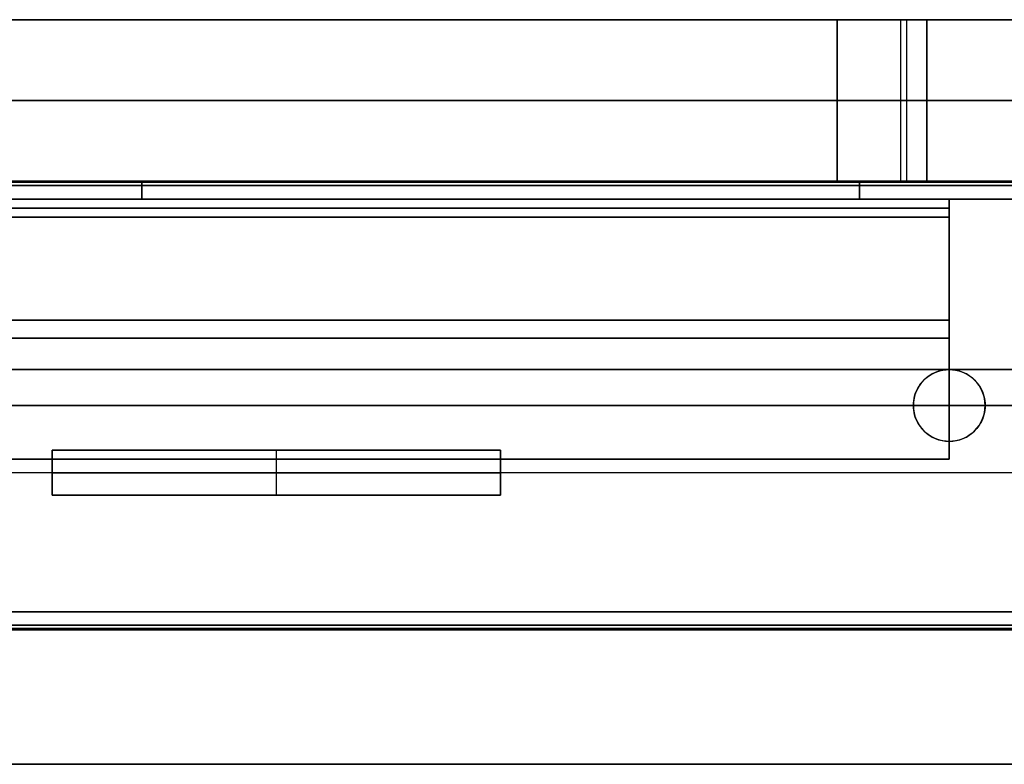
# Model space of a CAD drawing. Header units: millimetres. Extents: x -360 to 360, y 0 to 442.
# Tile 24 of 41: x 146 to 256, y 277 to 360. Entities that reach past the tile are written whole.
import ezdxf

# ---------------------------------------------------------------- set-up
doc = ezdxf.new("R2010")
doc.units = ezdxf.units.MM
doc.header["$MEASUREMENT"] = 0
for name, color, linetype in [('IGES LEVEL 17', 7, 'Continuous'), ('IGES LEVEL 19', 7, 'Continuous'), ('IGES LEVEL 20', 7, 'Continuous'), ('IGES LEVEL 26', 7, 'Continuous'), ('IGES LEVEL 27', 7, 'Continuous'), ('IGES LEVEL 28', 7, 'Continuous'), ('IGES LEVEL 32', 7, 'Continuous'), ('IGES LEVEL 34', 7, 'Continuous'), ('IGES LEVEL 9', 7, 'Continuous')]:
    doc.layers.add(name, color=color, linetype=linetype)

msp = doc.modelspace()

# ---------------------------------------------------------------- linework, layer by layer
at = {"layer": 'IGES LEVEL 17'}
for points in [[(200, 312, 276), (175, 312, 276), (150, 312, 276)], [(150, 312, 226), (175, 312, 226), (200, 312, 226)], [(150, 307, 276), (150, 309.5, 276), (150, 312, 276)], [(150, 312, 226), (150, 309.5, 226), (150, 307, 226)], [(150, 312, 276), (150, 312, 251), (150, 312, 226)], [(200, 312, 276), (200, 309.5, 276), (200, 307, 276)], [(200, 312, 226), (200, 312, 251), (200, 312, 276)], [(200, 312, 226), (200, 309.5, 226), (200, 307, 226)], [(150, 307, 276), (175, 307, 276), (200, 307, 276)], [(200, 307, 226), (175, 307, 226), (150, 307, 226)], [(150, 307, 226), (150, 307, 251), (150, 307, 276)], [(200, 307, 276), (200, 307, 251), (200, 307, 226)]]:
    msp.add_open_spline(points, degree=2, dxfattribs=at)
at = {"layer": 'IGES LEVEL 17', "color": 252}
for points in [[(150, 312, 226), (150, 312, 251), (150, 312, 276)], [(150, 312, 276), (175, 312, 276), (200, 312, 276)], [(200, 312, 226), (175, 312, 226), (150, 312, 226)], [(150, 312, 251), (175, 312, 251), (200, 312, 251)], [(200, 312, 276), (175, 312, 276), (150, 312, 276)], [(150, 312, 276), (150, 309.5, 276), (150, 307, 276)], [(150, 307, 226), (150, 309.5, 226), (150, 312, 226)], [(150, 312, 226), (175, 312, 226), (200, 312, 226)], [(150, 307, 276), (150, 309.5, 276), (150, 312, 276)], [(150, 312, 276), (150, 312, 251), (150, 312, 226)], [(150, 312, 226), (150, 309.5, 226), (150, 307, 226)], [(150, 307, 251), (150, 309.5, 251), (150, 312, 251)], [(175, 312, 226), (175, 312, 251), (175, 312, 276)], [(175, 307, 276), (175, 309.5, 276), (175, 312, 276)], [(175, 307, 226), (175, 309.5, 226), (175, 312, 226)], [(200, 312, 276), (200, 312, 251), (200, 312, 226)], [(200, 307, 276), (200, 309.5, 276), (200, 312, 276)], [(200, 307, 226), (200, 309.5, 226), (200, 312, 226)], [(200, 312, 226), (200, 312, 251), (200, 312, 276)], [(200, 312, 276), (200, 309.5, 276), (200, 307, 276)], [(200, 307, 251), (200, 309.5, 251), (200, 312, 251)], [(200, 312, 226), (200, 309.5, 226), (200, 307, 226)], [(150, 309.5, 276), (175, 309.5, 276), (200, 309.5, 276)], [(200, 309.5, 226), (175, 309.5, 226), (150, 309.5, 226)], [(150, 309.5, 226), (150, 309.5, 251), (150, 309.5, 276)], [(200, 309.5, 276), (200, 309.5, 251), (200, 309.5, 226)], [(150, 307, 226), (150, 307, 251), (150, 307, 276)], [(150, 307, 276), (175, 307, 276), (200, 307, 276)], [(200, 307, 226), (175, 307, 226), (150, 307, 226)], [(150, 307, 251), (175, 307, 251), (200, 307, 251)], [(150, 307, 276), (175, 307, 276), (200, 307, 276)], [(200, 307, 226), (175, 307, 226), (150, 307, 226)], [(150, 307, 226), (150, 307, 251), (150, 307, 276)], [(175, 307, 226), (175, 307, 251), (175, 307, 276)], [(200, 307, 276), (200, 307, 251), (200, 307, 226)], [(200, 307, 276), (200, 307, 251), (200, 307, 226)]]:
    msp.add_open_spline(points, degree=2, dxfattribs=at)
at = {"layer": 'IGES LEVEL 19'}
for points in [[(150, 312, -276), (175, 312, -276), (200, 312, -276)], [(150, 312, -276), (150, 309.5, -276), (150, 307, -276)], [(150, 312, -226), (150, 312, -251), (150, 312, -276)], [(150, 312, -226), (150, 309.5, -226), (150, 307, -226)], [(200, 312, -226), (175, 312, -226), (150, 312, -226)], [(200, 307, -276), (200, 309.5, -276), (200, 312, -276)], [(200, 312, -226), (200, 309.5, -226), (200, 307, -226)], [(200, 312, -276), (200, 312, -251), (200, 312, -226)], [(200, 307, -276), (175, 307, -276), (150, 307, -276)], [(150, 307, -276), (150, 307, -251), (150, 307, -226)], [(150, 307, -226), (175, 307, -226), (200, 307, -226)], [(200, 307, -226), (200, 307, -251), (200, 307, -276)]]:
    msp.add_open_spline(points, degree=2, dxfattribs=at)
at = {"layer": 'IGES LEVEL 19', "color": 252}
for points in [[(150, 312, -226), (150, 312, -251), (150, 312, -276)], [(150, 312, -276), (175, 312, -276), (200, 312, -276)], [(200, 312, -226), (175, 312, -226), (150, 312, -226)], [(150, 312, -251), (175, 312, -251), (200, 312, -251)], [(150, 307, -276), (150, 309.5, -276), (150, 312, -276)], [(150, 312, -276), (175, 312, -276), (200, 312, -276)], [(150, 307, -226), (150, 309.5, -226), (150, 312, -226)], [(150, 312, -226), (150, 312, -251), (150, 312, -276)], [(150, 312, -276), (150, 309.5, -276), (150, 307, -276)], [(150, 307, -251), (150, 309.5, -251), (150, 312, -251)], [(200, 312, -226), (175, 312, -226), (150, 312, -226)], [(150, 312, -226), (150, 309.5, -226), (150, 307, -226)], [(175, 312, -226), (175, 312, -251), (175, 312, -276)], [(175, 307, -276), (175, 309.5, -276), (175, 312, -276)], [(175, 307, -226), (175, 309.5, -226), (175, 312, -226)], [(200, 312, -276), (200, 312, -251), (200, 312, -226)], [(200, 312, -276), (200, 309.5, -276), (200, 307, -276)], [(200, 307, -226), (200, 309.5, -226), (200, 312, -226)], [(200, 307, -276), (200, 309.5, -276), (200, 312, -276)], [(200, 312, -276), (200, 312, -251), (200, 312, -226)], [(200, 312, -226), (200, 309.5, -226), (200, 307, -226)], [(200, 307, -251), (200, 309.5, -251), (200, 312, -251)], [(200, 309.5, -276), (175, 309.5, -276), (150, 309.5, -276)], [(150, 309.5, -276), (150, 309.5, -251), (150, 309.5, -226)], [(150, 309.5, -226), (175, 309.5, -226), (200, 309.5, -226)], [(200, 309.5, -226), (200, 309.5, -251), (200, 309.5, -276)], [(150, 307, -226), (150, 307, -251), (150, 307, -276)], [(150, 307, -276), (175, 307, -276), (200, 307, -276)], [(200, 307, -226), (175, 307, -226), (150, 307, -226)], [(150, 307, -251), (175, 307, -251), (200, 307, -251)], [(200, 307, -276), (175, 307, -276), (150, 307, -276)], [(150, 307, -276), (150, 307, -251), (150, 307, -226)], [(150, 307, -226), (175, 307, -226), (200, 307, -226)], [(175, 307, -226), (175, 307, -251), (175, 307, -276)], [(200, 307, -276), (200, 307, -251), (200, 307, -226)], [(200, 307, -226), (200, 307, -251), (200, 307, -276)]]:
    msp.add_open_spline(points, degree=2, dxfattribs=at)
at = {"layer": 'IGES LEVEL 20'}
for centre, start, end in [((250, 317, -278), 0, 180), ((250, 317, -294), 0, 180), ((250, 317, -296), 0, 180), ((250, 317, -276), 0, 180), ((250, 317, -278), 180, 0), ((250, 317, -276), 180, 0), ((250, 317, -296), 180, 0), ((250, 317, -294), 180, 0)]:
    msp.add_arc(centre, 4, start, end, dxfattribs=at)
at = {"layer": 'IGES LEVEL 20', "color": 252}
for centre, start, end in [((250, 317, -294), 0, 180), ((250, 317, -296), 0, 180), ((250, 317, -295.5), 0, 180), ((250, 317, -295), 0, 180), ((250, 317, -294.5), 0, 180), ((250, 317, -276), 0, 180), ((250, 317, -278), 0, 180), ((250, 317, -277.5), 0, 180), ((250, 317, -277), 0, 180), ((250, 317, -276.5), 0, 180), ((250, 317, -278), 0, 180), ((250, 317, -294), 0, 180), ((250, 317, -276), 0, 180), ((250, 317, -278), 180, 0), ((250, 317, -294), 180, 0), ((250, 317, -276), 180, 0), ((250, 317, -278), 180, 0), ((250, 317, -276), 180, 0), ((250, 317, -277.5), 180, 360), ((250, 317, -277), 180, 360), ((250, 317, -276.5), 180, 360), ((250, 317, -296), 180, 0), ((250, 317, -294), 180, 0), ((250, 317, -295.5), 180, 360), ((250, 317, -295), 180, 360), ((250, 317, -294.5), 180, 360)]:
    msp.add_arc(centre, 4, start, end, dxfattribs=at)
at = {"layer": 'IGES LEVEL 20'}
for points in [[(-316, 342, -295.5), (0, 342, -295.5), (316, 342, -295.5)], [(316, 342, -276.5), (0, 342, -276.5), (-316, 342, -276.5)], [(316, 341.5, -296), (0, 341.5, -296), (-316, 341.5, -296)], [(-316, 341.5, -276), (0, 341.5, -276), (316, 341.5, -276)], [(316, 340, -278), (0, 340, -278), (-316, 340, -278)], [(-316, 340, -294), (0, 340, -294), (316, 340, -294)], [(246, 317, -276), (246, 317, -277), (246, 317, -278)], [(246, 317, -294), (246, 317, -295), (246, 317, -296)], [(254, 317, -278), (254, 317, -277), (254, 317, -276)], [(254, 317, -296), (254, 317, -295), (254, 317, -294)], [(-316, 294, -278), (0, 294, -278), (316, 294, -278)], [(-316, 294, -294), (0, 294, -294), (316, 294, -294)], [(-316, 292.5, -296), (0, 292.5, -296), (316, 292.5, -296)], [(316, 292.5, -276), (0, 292.5, -276), (-316, 292.5, -276)], [(-316, 292, -276.5), (0, 292, -276.5), (316, 292, -276.5)], [(316, 292, -295.5), (0, 292, -295.5), (-316, 292, -295.5)]]:
    msp.add_open_spline(points, degree=2, dxfattribs=at)
at = {"layer": 'IGES LEVEL 20', "color": 252}
for points in [[(-316, 342, -295.5), (0, 342, -295.5), (316, 342, -295.5)], [(-316, 342, -295.5), (0, 342, -295.5), (316, 342, -295.5)], [(316, 342, -276.5), (0, 342, -276.5), (-316, 342, -276.5)], [(316, 342, -276.5), (0, 342, -276.5), (-316, 342, -276.5)], [(316, 341.89, -276.18), (0, 341.89, -276.18), (-316, 341.89, -276.18)], [(316, 341.85, -295.85), (0, 341.85, -295.85), (-316, 341.85, -295.85)], [(316, 341.5, -296), (0, 341.5, -296), (-316, 341.5, -296)], [(316, 341.5, -296), (0, 341.5, -296), (-316, 341.5, -296)], [(-316, 341.5, -276), (0, 341.5, -276), (316, 341.5, -276)], [(-316, 341.5, -276), (0, 341.5, -276), (316, 341.5, -276)], [(-261, 342, -286), (0, 342, -286), (261, 342, -286)], [(-316, 340, -278), (0, 340, -278), (316, 340, -278)], [(316, 340, -294), (0, 340, -294), (-316, 340, -294)], [(-316, 340, -294), (0, 340, -294), (316, 340, -294)], [(316, 340, -278), (0, 340, -278), (-316, 340, -278)], [(-261, 340, -286), (0, 340, -286), (261, 340, -286)], [(249.22, 320.92, -296), (249.22, 320.92, -295), (249.22, 320.92, -294)], [(249.22, 320.92, -278), (249.22, 320.92, -277), (249.22, 320.92, -276)], [(252.54, 320.09, -296), (252.54, 320.09, -295), (252.54, 320.09, -294)], [(252.54, 320.09, -278), (252.54, 320.09, -277), (252.54, 320.09, -276)], [(246.47, 318.89, -296), (246.47, 318.89, -295), (246.47, 318.89, -294)], [(246.47, 318.89, -278), (246.47, 318.89, -277), (246.47, 318.89, -276)], [(246, 317, -278), (0, 317, -278), (-246, 317, -278)], [(-246, 317, -294), (0, 317, -294), (246, 317, -294)], [(-246, 317, -296), (0, 317, -296), (246, 317, -296)], [(246, 317, -276), (0, 317, -276), (-246, 317, -276)], [(246, 317, -296), (246, 317, -295), (246, 317, -294)], [(246, 317, -278), (246, 317, -277), (246, 317, -276)], [(246, 317, -276), (246, 317, -277), (246, 317, -278)], [(246, 317, -294), (246, 317, -295), (246, 317, -296)], [(254, 317, -294), (254, 317, -295), (254, 317, -296)], [(254, 317, -276), (254, 317, -277), (254, 317, -278)], [(316, 317, -278), (285, 317, -278), (254, 317, -278)], [(254, 317, -294), (285, 317, -294), (316, 317, -294)], [(254, 317, -296), (285, 317, -296), (316, 317, -296)], [(316, 317, -276), (285, 317, -276), (254, 317, -276)], [(254, 317, -278), (254, 317, -277), (254, 317, -276)], [(254, 317, -296), (254, 317, -295), (254, 317, -294)], [(246.47, 315.11, -278), (246.47, 315.11, -277), (246.47, 315.11, -276)], [(246.47, 315.11, -296), (246.47, 315.11, -295), (246.47, 315.11, -294)], [(252.54, 313.91, -278), (252.54, 313.91, -277), (252.54, 313.91, -276)], [(252.54, 313.91, -296), (252.54, 313.91, -295), (252.54, 313.91, -294)], [(249.22, 313.08, -278), (249.22, 313.08, -277), (249.22, 313.08, -276)], [(249.22, 313.08, -296), (249.22, 313.08, -295), (249.22, 313.08, -294)], [(316, 294, -278), (0, 294, -278), (-316, 294, -278)], [(-316, 294, -278), (0, 294, -278), (316, 294, -278)], [(316, 294, -294), (0, 294, -294), (-316, 294, -294)], [(-316, 294, -294), (0, 294, -294), (316, 294, -294)], [(-261, 294, -286), (0, 294, -286), (261, 294, -286)], [(-316, 292.5, -296), (0, 292.5, -296), (316, 292.5, -296)], [(-316, 292.5, -296), (0, 292.5, -296), (316, 292.5, -296)], [(316, 292.5, -276), (0, 292.5, -276), (-316, 292.5, -276)], [(316, 292.5, -276), (0, 292.5, -276), (-316, 292.5, -276)], [(316, 292.15, -295.85), (0, 292.15, -295.85), (-316, 292.15, -295.85)], [(316, 292.11, -276.18), (0, 292.11, -276.18), (-316, 292.11, -276.18)], [(316, 292, -295.5), (0, 292, -295.5), (-316, 292, -295.5)], [(-316, 292, -276.5), (0, 292, -276.5), (316, 292, -276.5)], [(-316, 292, -276.5), (0, 292, -276.5), (316, 292, -276.5)], [(316, 292, -295.5), (0, 292, -295.5), (-316, 292, -295.5)], [(-261, 292, -286), (0, 292, -286), (261, 292, -286)]]:
    msp.add_open_spline(points, degree=2, dxfattribs=at)
for points, knots in [([(246, 317, -296), (246, 317.71, -296), (246.19, 318.41, -296), (246.77, 319.4, -296), (247.06, 319.74, -296), (248.11, 320.65, -296), (249.05, 321, -296), (250.95, 321, -296), (251.9, 320.65, -296), (252.95, 319.74, -296), (253.23, 319.4, -296), (253.81, 318.41, -296), (254, 317.71, -296), (254, 317, -296)], [1, 1, 1, 1, 1.168508, 1.168508, 1.273445, 1.273445, 1.5, 1.5, 1.726603, 1.726603, 1.831493, 1.831493, 2, 2, 2, 2]), ([(254, 317, -296), (254, 316.29, -296), (253.81, 315.59, -296), (253.23, 314.59, -296), (252.95, 314.26, -296), (251.89, 313.34, -296), (250.96, 313, -296), (249.04, 313, -296), (248.11, 313.34, -296), (247.05, 314.26, -296), (246.77, 314.59, -296), (246.19, 315.59, -296), (246, 316.29, -296), (246, 317, -296)], [0, 0, 0, 0, 0.167671, 0.167671, 0.273728, 0.273728, 0.500006, 0.500006, 0.726333, 0.726333, 0.83234, 0.83234, 1, 1, 1, 1])]:
    msp.add_open_spline(points, degree=3, knots=knots, dxfattribs=at)
at = {"layer": 'IGES LEVEL 26', "extrusion": (0, 1, 0)}
for centre, start, end in [((-237.5, -212.5, 360), 180, 270), ((-237.5, 212.5, 360), 90, 180), ((-237.5, 212.5, 342), 90, 180), ((-237.5, -212.5, 342), 180, 270)]:
    msp.add_arc(centre, 10, start, end, dxfattribs=at)
at = {"layer": 'IGES LEVEL 26', "color": 255, "extrusion": (0, 1, 0)}
for centre, start, end in [((-237.5, 212.5, 360), 90, 180), ((-237.5, -212.5, 360), 180, 270), ((-237.5, 212.5, 360), 90, 180), ((-237.5, -212.5, 360), 180, 270), ((-237.5, 212.5, 351), 90, 180), ((-237.5, -212.5, 351), 180, 270), ((-237.5, 212.5, 342), 90, 180), ((-237.5, -212.5, 342), 180, 270), ((-237.5, -212.5, 342), 180, 270), ((-237.5, 212.5, 342), 90, 180)]:
    msp.add_arc(centre, 10, start, end, dxfattribs=at)
at = {"layer": 'IGES LEVEL 26'}
for points in [[(340, 360, 315), (0, 360, 315), (-340, 360, 315)], [(-340, 360, -315), (0, 360, -315), (340, 360, -315)], [(-237.5, 360, 222.5), (0, 360, 222.5), (237.5, 360, 222.5)], [(237.5, 360, -222.5), (0, 360, -222.5), (-237.5, 360, -222.5)], [(237.5, 360, 222.5), (237.5, 351, 222.5), (237.5, 342, 222.5)], [(237.5, 342, -222.5), (237.5, 351, -222.5), (237.5, 360, -222.5)], [(247.5, 342, 212.5), (247.5, 351, 212.5), (247.5, 360, 212.5)], [(247.5, 360, -212.5), (247.5, 351, -212.5), (247.5, 342, -212.5)], [(247.5, 360, 212.5), (247.5, 360), (247.5, 360, -212.5)], [(340, 342, 315), (0, 342, 315), (-340, 342, 315)], [(-340, 342, -315), (0, 342, -315), (340, 342, -315)], [(-237.5, 342, 222.5), (0, 342, 222.5), (237.5, 342, 222.5)], [(237.5, 342, -222.5), (0, 342, -222.5), (-237.5, 342, -222.5)], [(247.5, 342, 212.5), (247.5, 342), (247.5, 342, -212.5)]]:
    msp.add_open_spline(points, degree=2, dxfattribs=at)
at = {"layer": 'IGES LEVEL 26', "color": 255}
for points in [[(340, 360, -315), (0, 360, -315), (-340, 360, -315)], [(-340, 360, 315), (0, 360, 315), (340, 360, 315)], [(-340, 360, -315), (0, 360, -315), (340, 360, -315)], [(340, 360, 315), (0, 360, 315), (-340, 360, 315)], [(-237.5, 360, 222.5), (0, 360, 222.5), (237.5, 360, 222.5)], [(237.5, 360, -222.5), (0, 360, -222.5), (-237.5, 360, -222.5)], [(237.5, 360, -222.5), (0, 360, -222.5), (-237.5, 360, -222.5)], [(-237.5, 360, 222.5), (0, 360, 222.5), (237.5, 360, 222.5)], [(237.5, 360, 222.5), (237.5, 351, 222.5), (237.5, 342, 222.5)], [(237.5, 360, 222.5), (237.5, 351, 222.5), (237.5, 342, 222.5)], [(237.5, 342, -222.5), (237.5, 351, -222.5), (237.5, 360, -222.5)], [(237.5, 342, -222.5), (237.5, 351, -222.5), (237.5, 360, -222.5)], [(244.57, 360, 219.57), (244.57, 351, 219.57), (244.57, 342, 219.57)], [(245.23, 360, -218.84), (245.23, 351, -218.84), (245.23, 342, -218.84)], [(247.5, 342, 212.5), (247.5, 351, 212.5), (247.5, 360, 212.5)], [(247.5, 360, 212.5), (247.5, 360), (247.5, 360, -212.5)], [(247.5, 360, -212.5), (247.5, 351, -212.5), (247.5, 342, -212.5)], [(247.5, 342), (247.5, 351), (247.5, 360)], [(247.5, 342, 212.5), (247.5, 351, 212.5), (247.5, 360, 212.5)], [(247.5, 360, -212.5), (247.5, 351, -212.5), (247.5, 342, -212.5)], [(247.5, 360, 212.5), (247.5, 360), (247.5, 360, -212.5)], [(247.5, 360), (293.75, 360), (340, 360)], [(-340, 351, -315), (0, 351, -315), (340, 351, -315)], [(340, 351, 315), (0, 351, 315), (-340, 351, 315)], [(237.5, 351, 222.5), (0, 351, 222.5), (-237.5, 351, 222.5)], [(-237.5, 351, -222.5), (0, 351, -222.5), (237.5, 351, -222.5)], [(247.5, 351, -212.5), (247.5, 351), (247.5, 351, 212.5)], [(-340, 342, -315), (0, 342, -315), (340, 342, -315)], [(340, 342, 315), (0, 342, 315), (-340, 342, 315)], [(-340, 342, -315), (0, 342, -315), (340, 342, -315)], [(340, 342, 315), (0, 342, 315), (-340, 342, 315)], [(237.5, 342, 222.5), (0, 342, 222.5), (-237.5, 342, 222.5)], [(-237.5, 342, -222.5), (0, 342, -222.5), (237.5, 342, -222.5)], [(237.5, 342, -222.5), (0, 342, -222.5), (-237.5, 342, -222.5)], [(-237.5, 342, 222.5), (0, 342, 222.5), (237.5, 342, 222.5)], [(247.5, 342, -212.5), (247.5, 342), (247.5, 342, 212.5)], [(247.5, 342, 212.5), (247.5, 342), (247.5, 342, -212.5)], [(247.5, 342), (293.75, 342), (340, 342)]]:
    msp.add_open_spline(points, degree=2, dxfattribs=at)
at = {"layer": 'IGES LEVEL 27'}
for points in [[(-310, 342, 297), (0, 342, 297), (310, 342, 297)], [(-310, 342, 315), (0, 342, 315), (310, 342, 315)], [(310, 277, 297), (0, 277, 297), (-310, 277, 297)], [(310, 277, 315), (0, 277, 315), (-310, 277, 315)]]:
    msp.add_open_spline(points, degree=2, dxfattribs=at)
at = {"layer": 'IGES LEVEL 27', "color": 255}
for points in [[(-310, 342, 315), (0, 342, 315), (310, 342, 315)], [(310, 342, 297), (0, 342, 297), (-310, 342, 297)], [(-310, 342, 306), (0, 342, 306), (310, 342, 306)], [(-310, 342, 297), (0, 342, 297), (310, 342, 297)], [(-310, 342, 315), (0, 342, 315), (310, 342, 315)], [(310, 309.5, 297), (0, 309.5, 297), (-310, 309.5, 297)], [(310, 309.5, 315), (0, 309.5, 315), (-310, 309.5, 315)], [(-310, 277, 315), (0, 277, 315), (310, 277, 315)], [(310, 277, 297), (0, 277, 297), (-310, 277, 297)], [(-310, 277, 306), (0, 277, 306), (310, 277, 306)], [(310, 277, 297), (0, 277, 297), (-310, 277, 297)], [(310, 277, 315), (0, 277, 315), (-310, 277, 315)]]:
    msp.add_open_spline(points, degree=2, dxfattribs=at)
at = {"layer": 'IGES LEVEL 28'}
for centre, start, end in [((250, 317, -315), 0, 180), ((250, 317, -297), 0, 180), ((250, 317, -315), 180, 0), ((250, 317, -297), 180, 0)]:
    msp.add_arc(centre, 4, start, end, dxfattribs=at)
at = {"layer": 'IGES LEVEL 28', "color": 255}
for centre, start, end in [((250, 317, -297), 0, 180), ((250, 317, -315), 0, 180), ((250, 317, -310.5), 0, 180), ((250, 317, -306), 0, 180), ((250, 317, -301.5), 0, 180), ((250, 317, -315), 0, 180), ((250, 317, -297), 0, 180), ((250, 317, -315), 180, 0), ((250, 317, -297), 180, 0), ((250, 317, -315), 180, 0), ((250, 317, -297), 180, 0), ((250, 317, -310.5), 180, 360), ((250, 317, -306), 180, 360), ((250, 317, -301.5), 180, 360)]:
    msp.add_arc(centre, 4, start, end, dxfattribs=at)
at = {"layer": 'IGES LEVEL 28'}
for points in [[(-310, 342, -315), (0, 342, -315), (310, 342, -315)], [(-310, 342, -297), (0, 342, -297), (310, 342, -297)], [(246, 317, -297), (246, 317, -306), (246, 317, -315)], [(254, 317, -315), (254, 317, -306), (254, 317, -297)], [(310, 277, -315), (0, 277, -315), (-310, 277, -315)], [(310, 277, -297), (0, 277, -297), (-310, 277, -297)]]:
    msp.add_open_spline(points, degree=2, dxfattribs=at)
at = {"layer": 'IGES LEVEL 28', "color": 255}
for points in [[(-310, 342, -297), (0, 342, -297), (310, 342, -297)], [(310, 342, -315), (0, 342, -315), (-310, 342, -315)], [(-310, 342, -306), (0, 342, -306), (310, 342, -306)], [(-310, 342, -315), (0, 342, -315), (310, 342, -315)], [(-310, 342, -297), (0, 342, -297), (310, 342, -297)], [(249.22, 320.92, -315), (249.22, 320.92, -306), (249.22, 320.92, -297)], [(252.54, 320.09, -315), (252.54, 320.09, -306), (252.54, 320.09, -297)], [(246.47, 318.89, -315), (246.47, 318.89, -306), (246.47, 318.89, -297)], [(246, 317, -315), (246, 317, -306), (246, 317, -297)], [(246, 317, -297), (246, 317, -306), (246, 317, -315)], [(254, 317, -297), (254, 317, -306), (254, 317, -315)], [(254, 317, -315), (254, 317, -306), (254, 317, -297)], [(246.47, 315.11, -315), (246.47, 315.11, -306), (246.47, 315.11, -297)], [(252.54, 313.91, -315), (252.54, 313.91, -306), (252.54, 313.91, -297)], [(249.22, 313.08, -315), (249.22, 313.08, -306), (249.22, 313.08, -297)], [(310, 309.5, -315), (0, 309.5, -315), (-310, 309.5, -315)], [(310, 309.5, -297), (0, 309.5, -297), (-310, 309.5, -297)], [(-310, 277, -297), (0, 277, -297), (310, 277, -297)], [(310, 277, -315), (0, 277, -315), (-310, 277, -315)], [(-310, 277, -306), (0, 277, -306), (310, 277, -306)], [(310, 277, -315), (0, 277, -315), (-310, 277, -315)], [(310, 277, -297), (0, 277, -297), (-310, 277, -297)]]:
    msp.add_open_spline(points, degree=2, dxfattribs=at)
at = {"layer": 'IGES LEVEL 32'}
for points in [[(160, 342, -247.5), (160, 342), (160, 342, 247.5)], [(160, 342, -247.5), (160, 341, -247.5), (160, 340, -247.5)], [(240, 342, -247.5), (200, 342, -247.5), (160, 342, -247.5)], [(160, 342, 247.5), (200, 342, 247.5), (240, 342, 247.5)], [(160, 340, 247.5), (160, 341, 247.5), (160, 342, 247.5)], [(240, 342, 247.5), (240, 342), (240, 342, -247.5)], [(240, 340, -247.5), (240, 341, -247.5), (240, 342, -247.5)], [(240, 342, 247.5), (240, 341, 247.5), (240, 340, 247.5)], [(140, 340, -247.5), (150, 340, -247.5), (160, 340, -247.5)], [(160, 340, -222.5), (150, 340, -222.5), (140, 340, -222.5)], [(140, 340, 222.5), (150, 340, 222.5), (160, 340, 222.5)], [(160, 340, 247.5), (150, 340, 247.5), (140, 340, 247.5)], [(160, 340, 222.5), (160, 340), (160, 340, -222.5)], [(160, 340, -222.5), (200, 340, -222.5), (240, 340, -222.5)], [(240, 340, 222.5), (200, 340, 222.5), (160, 340, 222.5)], [(160, 340, -247.5), (160, 340, -235), (160, 340, -222.5)], [(160, 340, 222.5), (160, 340, 235), (160, 340, 247.5)], [(240, 340, -222.5), (240, 340), (240, 340, 222.5)], [(240, 340, -222.5), (240, 340, -235), (240, 340, -247.5)], [(250, 340, -222.5), (245, 340, -222.5), (240, 340, -222.5)], [(240, 340, -247.5), (245, 340, -247.5), (250, 340, -247.5)], [(240, 340, 247.5), (240, 340, 235), (240, 340, 222.5)], [(250, 340, 247.5), (245, 340, 247.5), (240, 340, 247.5)], [(240, 340, 222.5), (245, 340, 222.5), (250, 340, 222.5)], [(250, 340, -222.5), (250, 339, -222.5), (250, 338, -222.5)], [(250, 311, -247.5), (250, 325.5, -247.5), (250, 340, -247.5)], [(250, 340, 247.5), (250, 325.5, 247.5), (250, 311, 247.5)], [(250, 338, 222.5), (250, 339, 222.5), (250, 340, 222.5)], [(250, 340, -247.5), (250, 340, -235), (250, 340, -222.5)], [(250, 340, 222.5), (250, 340, 235), (250, 340, 247.5)], [(250, 338, -242.5), (0, 338, -242.5), (-250, 338, -242.5)], [(250, 338, -222.5), (0, 338, -222.5), (-250, 338, -222.5)], [(250, 338, 242.5), (0, 338, 242.5), (-250, 338, 242.5)], [(-250, 338, 222.5), (0, 338, 222.5), (250, 338, 222.5)], [(250, 338, -242.5), (250, 324.5, -242.5), (250, 311, -242.5)], [(250, 338, -222.5), (250, 338, -232.5), (250, 338, -242.5)], [(250, 338, 242.5), (250, 338, 232.5), (250, 338, 222.5)], [(250, 311, 242.5), (250, 324.5, 242.5), (250, 338, 242.5)], [(250, 311, -242.5), (0, 311, -242.5), (-250, 311, -242.5)], [(-250, 311, -247.5), (0, 311, -247.5), (250, 311, -247.5)], [(250, 311, 242.5), (0, 311, 242.5), (-250, 311, 242.5)], [(250, 311, 247.5), (0, 311, 247.5), (-250, 311, 247.5)], [(250, 311, -242.5), (250, 311, -245), (250, 311, -247.5)], [(250, 311, 247.5), (250, 311, 245), (250, 311, 242.5)]]:
    msp.add_open_spline(points, degree=2, dxfattribs=at)
at = {"layer": 'IGES LEVEL 32', "color": 253}
for points in [[(160, 342, 247.5), (160, 342), (160, 342, -247.5)], [(160, 342, -247.5), (200, 342, -247.5), (240, 342, -247.5)], [(240, 342, 247.5), (200, 342, 247.5), (160, 342, 247.5)], [(160, 342), (200, 342), (240, 342)], [(160, 340, -247.5), (160, 341, -247.5), (160, 342, -247.5)], [(160, 342, -247.5), (160, 342), (160, 342, 247.5)], [(160, 342, 247.5), (160, 341, 247.5), (160, 340, 247.5)], [(160, 340), (160, 341), (160, 342)], [(240, 342, -247.5), (200, 342, -247.5), (160, 342, -247.5)], [(160, 342, -247.5), (160, 341, -247.5), (160, 340, -247.5)], [(160, 340, 247.5), (160, 341, 247.5), (160, 342, 247.5)], [(160, 342, 247.5), (200, 342, 247.5), (240, 342, 247.5)], [(200, 342, 247.5), (200, 342), (200, 342, -247.5)], [(240, 342, -247.5), (240, 342), (240, 342, 247.5)], [(240, 340, 247.5), (240, 341, 247.5), (240, 342, 247.5)], [(240, 342, 247.5), (240, 342), (240, 342, -247.5)], [(240, 342, -247.5), (240, 341, -247.5), (240, 340, -247.5)], [(240, 340), (240, 341), (240, 342)], [(240, 340, -247.5), (240, 341, -247.5), (240, 342, -247.5)], [(240, 342, 247.5), (240, 341, 247.5), (240, 340, 247.5)], [(160, 341, 247.5), (160, 341), (160, 341, -247.5)], [(240, 341, -247.5), (240, 341), (240, 341, 247.5)], [(-250, 340, -222.5), (0, 340, -222.5), (250, 340, -222.5)], [(250, 340, 222.5), (0, 340, 222.5), (-250, 340, 222.5)], [(160, 340, -247.5), (150, 340, -247.5), (140, 340, -247.5)], [(140, 340, 247.5), (150, 340, 247.5), (160, 340, 247.5)], [(140, 340, -247.5), (150, 340, -247.5), (160, 340, -247.5)], [(160, 340, -222.5), (150, 340, -222.5), (140, 340, -222.5)], [(140, 340, -235), (150, 340, -235), (160, 340, -235)], [(140, 340, 222.5), (150, 340, 222.5), (160, 340, 222.5)], [(160, 340, 247.5), (150, 340, 247.5), (140, 340, 247.5)], [(140, 340, 235), (150, 340, 235), (160, 340, 235)], [(150, 340, -222.5), (150, 340, -235), (150, 340, -247.5)], [(150, 340, 247.5), (150, 340, 235), (150, 340, 222.5)], [(160, 340, 247.5), (160, 340), (160, 340, -247.5)], [(160, 340, 222.5), (160, 340), (160, 340, -222.5)], [(160, 340, -222.5), (200, 340, -222.5), (240, 340, -222.5)], [(240, 340, 222.5), (200, 340, 222.5), (160, 340, 222.5)], [(160, 340), (200, 340), (240, 340)], [(160, 340, -247.5), (160, 340, -235), (160, 340, -222.5)], [(160, 340, 222.5), (160, 340, 235), (160, 340, 247.5)], [(200, 340, 222.5), (200, 340), (200, 340, -222.5)], [(240, 340, -247.5), (240, 340), (240, 340, 247.5)], [(240, 340, -222.5), (240, 340), (240, 340, 222.5)], [(250, 340, -247.5), (245, 340, -247.5), (240, 340, -247.5)], [(240, 340, 247.5), (245, 340, 247.5), (250, 340, 247.5)], [(240, 340, -222.5), (240, 340, -235), (240, 340, -247.5)], [(240, 340, -247.5), (245, 340, -247.5), (250, 340, -247.5)], [(250, 340, -222.5), (245, 340, -222.5), (240, 340, -222.5)], [(240, 340, -235), (245, 340, -235), (250, 340, -235)], [(240, 340, 247.5), (240, 340, 235), (240, 340, 222.5)], [(240, 340, 222.5), (245, 340, 222.5), (250, 340, 222.5)], [(250, 340, 247.5), (245, 340, 247.5), (240, 340, 247.5)], [(240, 340, 235), (245, 340, 235), (250, 340, 235)], [(245, 340, -222.5), (245, 340, -235), (245, 340, -247.5)], [(245, 340, 247.5), (245, 340, 235), (245, 340, 222.5)], [(250, 340, -247.5), (250, 325.5, -247.5), (250, 311, -247.5)], [(250, 338, -222.5), (250, 339, -222.5), (250, 340, -222.5)], [(250, 340, -222.5), (250, 340, -235), (250, 340, -247.5)], [(250, 338, -235), (250, 339, -235), (250, 340, -235)], [(250, 340, -222.5), (250, 339, -222.5), (250, 338, -222.5)], [(250, 311, -247.5), (250, 325.5, -247.5), (250, 340, -247.5)], [(250, 338, 222.5), (250, 339, 222.5), (250, 340, 222.5)], [(250, 340, 222.5), (250, 340, 235), (250, 340, 247.5)], [(250, 340, 247.5), (250, 325.5, 247.5), (250, 311, 247.5)], [(250, 338, 235), (250, 339, 235), (250, 340, 235)], [(250, 340, 247.5), (250, 325.5, 247.5), (250, 311, 247.5)], [(250, 338, 222.5), (250, 339, 222.5), (250, 340, 222.5)], [(250, 340, -247.5), (250, 340, -235), (250, 340, -222.5)], [(250, 340, 222.5), (250, 340, 235), (250, 340, 247.5)], [(250, 339, -222.5), (0, 339, -222.5), (-250, 339, -222.5)], [(-250, 339, 222.5), (0, 339, 222.5), (250, 339, 222.5)], [(-250, 338, -242.5), (0, 338, -242.5), (250, 338, -242.5)], [(-250, 338, -222.5), (0, 338, -222.5), (250, 338, -222.5)], [(250, 338, -242.5), (0, 338, -242.5), (-250, 338, -242.5)], [(-250, 338, -232.5), (0, 338, -232.5), (250, 338, -232.5)], [(250, 338, -222.5), (0, 338, -222.5), (-250, 338, -222.5)], [(-250, 338, 242.5), (0, 338, 242.5), (250, 338, 242.5)], [(250, 338, 222.5), (0, 338, 222.5), (-250, 338, 222.5)], [(-250, 338, 232.5), (0, 338, 232.5), (250, 338, 232.5)], [(250, 338, 242.5), (0, 338, 242.5), (-250, 338, 242.5)], [(-250, 338, 222.5), (0, 338, 222.5), (250, 338, 222.5)], [(250, 311, -242.5), (250, 324.5, -242.5), (250, 338, -242.5)], [(250, 338, -242.5), (250, 338, -232.5), (250, 338, -222.5)], [(250, 338, -242.5), (250, 324.5, -242.5), (250, 311, -242.5)], [(250, 338, -222.5), (250, 338, -232.5), (250, 338, -242.5)], [(250, 311, 242.5), (250, 324.5, 242.5), (250, 338, 242.5)], [(250, 338, 242.5), (250, 338, 232.5), (250, 338, 222.5)], [(250, 338, 242.5), (250, 338, 232.5), (250, 338, 222.5)], [(250, 311, 242.5), (250, 324.5, 242.5), (250, 338, 242.5)], [(-250, 326.5, -247.5), (0, 326.5, -247.5), (250, 326.5, -247.5)], [(250, 326.5, 247.5), (0, 326.5, 247.5), (-250, 326.5, 247.5)], [(250, 325.5, -247.5), (250, 325.5, -245), (250, 325.5, -242.5)], [(250, 325.5, 247.5), (250, 325.5, 245), (250, 325.5, 242.5)], [(250, 324.5, -242.5), (0, 324.5, -242.5), (-250, 324.5, -242.5)], [(-250, 324.5, 242.5), (0, 324.5, 242.5), (250, 324.5, 242.5)], [(-250, 311, -242.5), (0, 311, -242.5), (250, 311, -242.5)], [(250, 311, -247.5), (0, 311, -247.5), (-250, 311, -247.5)], [(-250, 311, -245), (0, 311, -245), (250, 311, -245)], [(250, 311, -242.5), (0, 311, -242.5), (-250, 311, -242.5)], [(-250, 311, -247.5), (0, 311, -247.5), (250, 311, -247.5)], [(-250, 311, 242.5), (0, 311, 242.5), (250, 311, 242.5)], [(-250, 311, 247.5), (0, 311, 247.5), (250, 311, 247.5)], [(250, 311, 242.5), (0, 311, 242.5), (-250, 311, 242.5)], [(-250, 311, 245), (0, 311, 245), (250, 311, 245)], [(250, 311, 247.5), (0, 311, 247.5), (-250, 311, 247.5)], [(250, 311, -247.5), (250, 311, -245), (250, 311, -242.5)], [(250, 311, -242.5), (250, 311, -245), (250, 311, -247.5)], [(250, 311, 247.5), (250, 311, 245), (250, 311, 242.5)], [(250, 311, 247.5), (250, 311, 245), (250, 311, 242.5)]]:
    msp.add_open_spline(points, degree=2, dxfattribs=at)
at = {"layer": 'IGES LEVEL 34', "color": 253}
for points in [[(-341, 321, 335), (0, 321, 335), (341, 321, 335)], [(341, 321, -335), (0, 321, -335), (-341, 321, -335)], [(-360, 277), (0, 277), (360, 277)], [(341, 277, 335), (0, 277, 335), (-341, 277, 335)], [(-341, 277, -335), (0, 277, -335), (341, 277, -335)], [(-341, 277, 335), (0, 277, 335), (341, 277, 335)], [(341, 277, -335), (0, 277, -335), (-341, 277, -335)]]:
    msp.add_open_spline(points, degree=2, dxfattribs=at)
at = {"layer": 'IGES LEVEL 34'}
for points in [[(-341, 277, 335), (0, 277, 335), (341, 277, 335)], [(341, 277, -335), (0, 277, -335), (-341, 277, -335)]]:
    msp.add_open_spline(points, degree=2, dxfattribs=at)
at = {"layer": 'IGES LEVEL 9'}
for points in [[(-316, 342, 276.5), (0, 342, 276.5), (316, 342, 276.5)], [(316, 342, 295.5), (0, 342, 295.5), (-316, 342, 295.5)], [(316, 341.5, 276), (0, 341.5, 276), (-316, 341.5, 276)], [(-316, 341.5, 296), (0, 341.5, 296), (316, 341.5, 296)], [(316, 340, 294), (0, 340, 294), (-316, 340, 294)], [(-316, 340, 278), (0, 340, 278), (316, 340, 278)], [(-316, 294, 294), (0, 294, 294), (316, 294, 294)], [(-316, 294, 278), (0, 294, 278), (316, 294, 278)], [(-316, 292.5, 276), (0, 292.5, 276), (316, 292.5, 276)], [(316, 292.5, 296), (0, 292.5, 296), (-316, 292.5, 296)], [(-316, 292, 295.5), (0, 292, 295.5), (316, 292, 295.5)], [(316, 292, 276.5), (0, 292, 276.5), (-316, 292, 276.5)]]:
    msp.add_open_spline(points, degree=2, dxfattribs=at)
at = {"layer": 'IGES LEVEL 9', "color": 252}
for points in [[(-316, 342, 276.5), (0, 342, 276.5), (316, 342, 276.5)], [(-316, 342, 276.5), (0, 342, 276.5), (316, 342, 276.5)], [(316, 342, 295.5), (0, 342, 295.5), (-316, 342, 295.5)], [(316, 342, 295.5), (0, 342, 295.5), (-316, 342, 295.5)], [(316, 341.89, 295.82), (0, 341.89, 295.82), (-316, 341.89, 295.82)], [(316, 341.85, 276.15), (0, 341.85, 276.15), (-316, 341.85, 276.15)], [(316, 341.5, 276), (0, 341.5, 276), (-316, 341.5, 276)], [(316, 341.5, 276), (0, 341.5, 276), (-316, 341.5, 276)], [(-316, 341.5, 296), (0, 341.5, 296), (316, 341.5, 296)], [(-316, 341.5, 296), (0, 341.5, 296), (316, 341.5, 296)], [(-261, 342, 286), (0, 342, 286), (261, 342, 286)], [(-316, 340, 294), (0, 340, 294), (316, 340, 294)], [(316, 340, 278), (0, 340, 278), (-316, 340, 278)], [(-316, 340, 278), (0, 340, 278), (316, 340, 278)], [(316, 340, 294), (0, 340, 294), (-316, 340, 294)], [(-261, 340, 286), (0, 340, 286), (261, 340, 286)], [(316, 317, 294), (0, 317, 294), (-316, 317, 294)], [(-316, 317, 278), (0, 317, 278), (316, 317, 278)], [(-316, 317, 276), (0, 317, 276), (316, 317, 276)], [(316, 317, 296), (0, 317, 296), (-316, 317, 296)], [(316, 294, 294), (0, 294, 294), (-316, 294, 294)], [(-316, 294, 294), (0, 294, 294), (316, 294, 294)], [(316, 294, 278), (0, 294, 278), (-316, 294, 278)], [(-316, 294, 278), (0, 294, 278), (316, 294, 278)], [(-261, 294, 286), (0, 294, 286), (261, 294, 286)], [(-316, 292.5, 276), (0, 292.5, 276), (316, 292.5, 276)], [(-316, 292.5, 276), (0, 292.5, 276), (316, 292.5, 276)], [(316, 292.5, 296), (0, 292.5, 296), (-316, 292.5, 296)], [(316, 292.5, 296), (0, 292.5, 296), (-316, 292.5, 296)], [(316, 292.15, 276.15), (0, 292.15, 276.15), (-316, 292.15, 276.15)], [(316, 292.11, 295.82), (0, 292.11, 295.82), (-316, 292.11, 295.82)], [(316, 292, 276.5), (0, 292, 276.5), (-316, 292, 276.5)], [(-316, 292, 295.5), (0, 292, 295.5), (316, 292, 295.5)], [(-316, 292, 295.5), (0, 292, 295.5), (316, 292, 295.5)], [(316, 292, 276.5), (0, 292, 276.5), (-316, 292, 276.5)], [(-261, 292, 286), (0, 292, 286), (261, 292, 286)]]:
    msp.add_open_spline(points, degree=2, dxfattribs=at)

doc.saveas('drawing.dxf')
